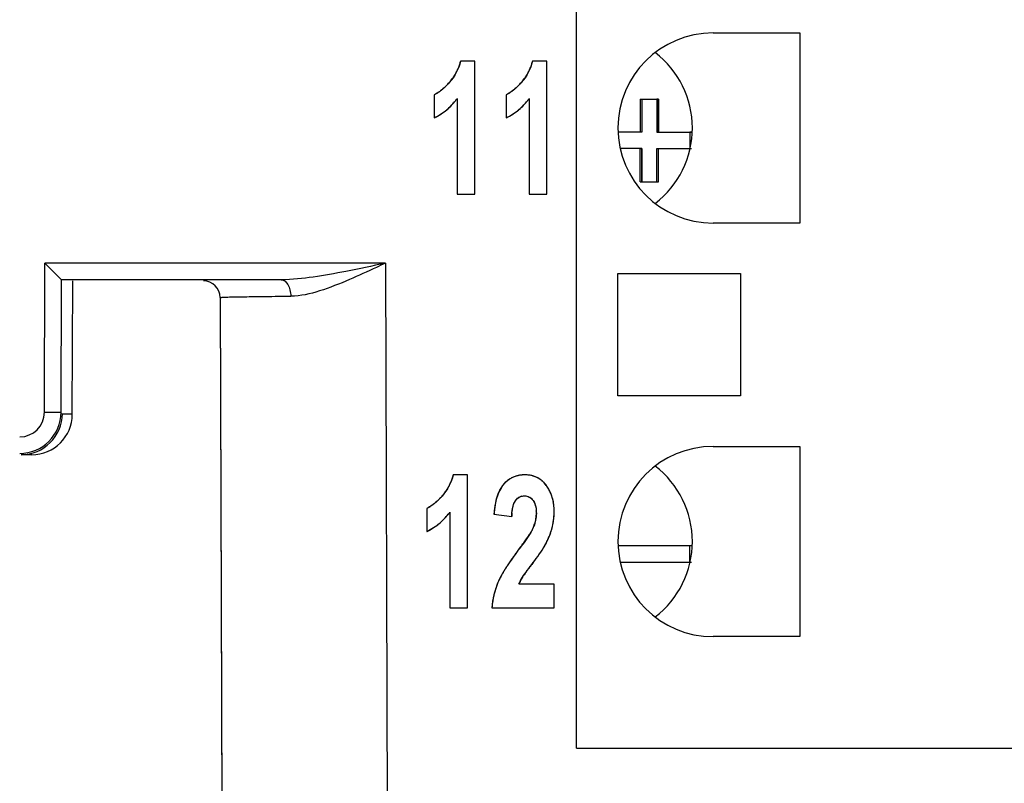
# Model space of a CAD drawing. Header units: millimetres. Extents: x 0 to 420, y 0 to 297.
# Tile 5 of 119: x 83 to 95, y 25 to 34. Entities that reach past the tile are written whole.
import ezdxf

# ---------------------------------------------------------------- set-up
doc = ezdxf.new("R2010")
doc.units = ezdxf.units.MM
doc.header["$LTSCALE"] = 23.1
doc.layers.get('0').update_dxf_attribs({"linetype": 'CONTINUOUS'})
for name, color, linetype in [('03___PRT_ALL_CURVES', 7, 'CONTINUOUS'), ('LAY0001', 7, 'CONTINUOUS'), ('PRITING', 7, 'CONTINUOUS')]:
    doc.layers.add(name, color=color, linetype=linetype)
doc.styles.get("Standard").update_dxf_attribs({"font": 'txt', "width": 0.6})
doc.dimstyles.new('DIMSTYLE_1', dxfattribs={"dimtxt": 4, "dimasz": 2.6, "dimexe": 1.2, "dimexo": 0.1, "dimgap": 1, "dimtad": 1, "dimzin": 0, "dimdsep": 46, "dimtxsty": 'Standard', "dimblk": '_FILLED', "dimblk1": '_FILLED', "dimblk2": '_FILLED', "dimcen": 0.09, "dimazin": 0, "dimtp": 0.01, "dimtm": 0.01, "dimtfac": 1, "dimtofl": 0, "dimtmove": 0, "dimatfit": 3, "dimldrblk": '_FILLED', "dimfxl": 1, "dimtolj": 1, "dimtzin": 0, "dimarcsym": 0})

# ---------------------------------------------------------------- blocks, each defined once
blk = doc.blocks.new('_FILLED')
at = {"color": 0, "linetype": 'ByBlock'}
blk.add_solid([(0, 0), (-1, 0.1923), (-1, -0.1923)], dxfattribs=at)
blk = doc.blocks.new('*D1')
at = {"color": 2, "linetype": 'Continuous', "transparency": 16777216}
for p, q in [((86.234, 128.807), (71.962, 128.807)), ((73.162, 128.807), (73.162, 71.907)), ((73.162, 15.007), (73.162, 71.907)), ((86.234, 15.007), (71.962, 15.007))]:
    blk.add_line(p, q, dxfattribs=at)
at = {"color": 2, "linetype": 'Continuous', "transparency": 16777216, "xscale": 2.6, "yscale": 2.6, "zscale": 2.6}
for p, rotation in [((73.162, 128.807), 90), ((73.162, 15.007), 270)]:
    blk.add_blockref('_FILLED', p, dxfattribs=dict(at, rotation=rotation))
at = {"color": 2, "linetype": 'Continuous', "transparency": 16777216, "insert": (68.162, 71.907), "char_height": 4, "width": 14.4, "attachment_point": 2, "rotation": 90, "line_spacing_factor": 0.9}
blk.add_mtext('113.80', dxfattribs=at)
blk = doc.blocks.new('*D6')
at = {"color": 2, "linetype": 'Continuous', "transparency": 16777216}
for p, q in [((110.466, 132.308), (63.962, 132.308)), ((65.162, 132.308), (65.162, 71.907)), ((65.162, 11.505), (65.162, 71.907)), ((110.466, 11.505), (63.962, 11.505))]:
    blk.add_line(p, q, dxfattribs=at)
at = {"color": 2, "linetype": 'Continuous', "transparency": 16777216, "xscale": 2.6, "yscale": 2.6, "zscale": 2.6}
for p, rotation in [((65.162, 132.308), 90), ((65.162, 11.505), 270)]:
    blk.add_blockref('_FILLED', p, dxfattribs=dict(at, rotation=rotation))
at = {"color": 2, "linetype": 'Continuous', "transparency": 16777216, "insert": (60.162, 71.907), "char_height": 4, "width": 14.4, "attachment_point": 2, "rotation": 90, "line_spacing_factor": 0.9}
blk.add_mtext('120.80', dxfattribs=at)

msp = doc.modelspace()

# ---------------------------------------------------------------- linework, layer by layer
at = {"color": 7, "linetype": 'Continuous'}
for p, q in [((90.072, 25.457), (90.072, 85.457)), ((91.722, 34.107), (92.772, 34.107)), ((92.772, 34.107), (92.772, 31.807)), ((92.772, 31.807), (91.722, 31.807)), ((83.641, 29.521), (83.647, 31.322)), ((87.762, 31.322), (83.647, 31.322)), ((83.847, 31.122), (83.647, 31.322)), ((87.762, 31.322), (87.793, 22.314)), ((90.572, 31.197), (92.052, 31.197)), ((90.572, 29.717), (90.572, 31.197)), ((92.052, 31.197), (92.052, 29.717)), ((83.841, 29.521), (83.847, 31.122)), ((86.503, 31.122), (83.847, 31.122)), ((83.977, 29.495), (83.982, 31.107)), ((85.763, 30.907), (85.763, 30.907)), ((85.763, 30.907), (85.817, 15.505)), ((85.763, 30.907), (85.785, 24.794)), ((92.052, 29.717), (90.572, 29.717)), ((83.641, 29.521), (83.841, 29.521)), ((83.977, 29.495), (83.857, 29.495)), ((91.722, 29.107), (92.772, 29.107)), ((92.772, 29.107), (92.772, 26.807)), ((83.487, 29.007), (83.357, 29.007)), ((92.772, 26.807), (91.722, 26.807)), ((90.072, 25.457), (105.072, 25.457))]:
    msp.add_line(p, q, dxfattribs=at)
for centre, radius, start, end in [((91.722, 32.957), 1.15, 90, 270), ((85.563, 30.907), 0.2, 0.2085, 90.026), ((85.563, 30.907), 0.2, 0.2, 90), ((83.341, 29.522), 0.5, 270.0017, 359.7983), ((83.341, 29.522), 0.3, 269.9993, 359.8007), ((83.357, 29.507), 0.5, 270, 359.8), ((83.487, 29.497), 0.49, 270, 359.8), ((91.722, 27.957), 1.15, 90, 270)]:
    msp.add_arc(centre, radius, start, end, dxfattribs=at)
for centre, major_axis, start_param, end_param in [((90.322, 32.957), (1.15, 0), 0, 0.915504), ((90.322, 32.957), (0, 1.15), -2.486301, -1.570796), ((90.322, 27.957), (0, 1.15), 3.796885, 5.627893)]:
    msp.add_ellipse(centre, major_axis=major_axis, ratio=1, start_param=start_param, end_param=end_param, dxfattribs=at)
msp.add_open_spline([(87.762, 31.322), (87.602, 31.288), (87.443, 31.254), (87.283, 31.223)], degree=3, dxfattribs=at)
for points, knots in [([(87.762, 31.322), (87.725, 31.305), (87.581, 31.238), (87.436, 31.171), (87.326, 31.124)], [0, 0, 0, 0, 0.251593, 1, 1, 1, 1]), ([(87.283, 31.223), (87.152, 31.197), (86.894, 31.151), (86.633, 31.123), (86.503, 31.122)], [0, 0, 0, 0, 0.506342, 1, 1, 1, 1]), ([(86.503, 31.122), (86.536, 31.122), (86.586, 31.074), (86.611, 30.997), (86.617, 30.948), (86.618, 30.923)], [0, 0, 0, 0, 0.406357, 0.68847, 1, 1, 1, 1]), ([(87.326, 31.124), (87.208, 31.073), (86.98, 30.982), (86.735, 30.923), (86.618, 30.923)], [0, 0, 0, 0, 0.522579, 1, 1, 1, 1]), ([(85.763, 30.907), (85.764, 30.909), (85.771, 30.908), (85.781, 30.91), (85.801, 30.911), (85.826, 30.912), (85.858, 30.913), (85.915, 30.915), (86.002, 30.916), (86.124, 30.918), (86.27, 30.92), (86.437, 30.922), (86.556, 30.922), (86.618, 30.923)], [0, 0, 0, 0, 0.005512, 0.019182, 0.04104, 0.071023, 0.10903, 0.154932, 0.269755, 0.413886, 0.58528, 0.781658, 1, 1, 1, 1])]:
    msp.add_open_spline(points, degree=3, knots=knots, dxfattribs=at)
at = {"layer": '03___PRT_ALL_CURVES', "color": 4, "linetype": 'Continuous'}
for p, q in [((88.843, 33.763), (88.669, 33.763)), ((88.843, 32.157), (88.843, 33.763)), ((89.713, 33.763), (89.539, 33.763)), ((89.713, 32.157), (89.713, 33.763)), ((88.351, 33.358), (88.351, 33.08)), ((89.221, 33.358), (89.221, 33.08)), ((88.629, 33.312), (88.629, 32.157)), ((89.499, 33.312), (89.499, 32.157)), ((88.629, 32.157), (88.843, 32.157)), ((89.499, 32.157), (89.713, 32.157)), ((88.755, 28.763), (88.581, 28.763)), ((88.755, 27.157), (88.755, 28.763)), ((88.263, 28.358), (88.263, 28.08)), ((88.541, 28.312), (88.541, 27.157)), ((89.074, 28.289), (89.288, 28.259)), ((89.536, 28.098), (89.527, 28.083)), ((89.541, 28.109), (89.536, 28.098)), ((89.801, 27.441), (89.375, 27.441)), ((89.801, 27.157), (89.801, 27.441)), ((88.541, 27.157), (88.755, 27.157)), ((89.049, 27.157), (89.801, 27.157))]:
    msp.add_line(p, q, dxfattribs=at)
for centre, radius, start, end in [((88.086, 33.905), 0.6, 337.0406, 339.3569), ((88.073, 33.909), 0.614, 339.3575, 341.6357), ((88.057, 33.915), 0.631, 341.6364, 343.8795), ((88.037, 33.92), 0.652, 343.8798, 346.0299), ((88.956, 33.905), 0.6, 337.0406, 339.3568), ((88.943, 33.909), 0.614, 339.3575, 341.6357), ((88.927, 33.915), 0.631, 341.6364, 343.8795), ((88.907, 33.92), 0.652, 343.8798, 346.0298), ((88.097, 33.901), 0.589, 322.7871, 325.1501), ((88.102, 33.897), 0.582, 325.1509, 327.5395), ((88.105, 33.896), 0.579, 327.5403, 329.9387), ((88.105, 33.896), 0.579, 329.9396, 332.3201), ((88.101, 33.898), 0.583, 332.321, 334.6879), ((88.095, 33.901), 0.59, 334.6888, 337.0399), ((88.967, 33.901), 0.589, 322.7871, 325.1501), ((88.972, 33.897), 0.582, 325.1509, 327.5395), ((88.975, 33.896), 0.579, 327.5404, 329.9387), ((88.975, 33.896), 0.579, 329.9396, 332.3201), ((88.972, 33.898), 0.583, 332.321, 334.6879), ((88.965, 33.901), 0.59, 334.6888, 337.0399), ((87.931, 34.03), 0.798, 312.2911, 314.0258), ((87.835, 34.129), 0.936, 314.0549, 316.7686), ((87.724, 34.234), 1.089, 316.7361, 318.0716), ((88.079, 33.916), 0.612, 318.0549, 320.4283), ((88.089, 33.907), 0.598, 320.4293, 322.7862), ((88.801, 34.03), 0.798, 312.2911, 314.0258), ((88.705, 34.129), 0.936, 314.0549, 316.7686), ((88.594, 34.234), 1.089, 316.7361, 318.0716), ((88.949, 33.916), 0.612, 318.0549, 320.4283), ((88.959, 33.907), 0.598, 320.4293, 322.7862), ((88.172, 33.726), 0.41, 300.4144, 302.9091), ((88.13, 33.79), 0.485, 302.9599, 307.0349), ((88.075, 33.863), 0.577, 306.9859, 309.1699), ((88.01, 33.943), 0.681, 309.1998, 312.3246), ((89.042, 33.726), 0.41, 300.4144, 302.9091), ((89, 33.79), 0.485, 302.9599, 307.0349), ((88.945, 33.863), 0.577, 306.9859, 309.1699), ((88.88, 33.943), 0.681, 309.1998, 312.3246), ((88.006, 33.764), 0.769, 312.1647, 314.446), ((87.985, 33.785), 0.798, 314.4465, 316.6737), ((87.96, 33.808), 0.832, 316.6741, 318.8407), ((87.931, 33.834), 0.871, 318.841, 320.9417), ((87.896, 33.862), 0.916, 320.943, 323.1016), ((88.876, 33.764), 0.769, 312.1647, 314.446), ((88.855, 33.785), 0.798, 314.4465, 316.6737), ((88.831, 33.808), 0.832, 316.6741, 318.8407), ((88.801, 33.834), 0.871, 318.841, 320.9416), ((88.767, 33.862), 0.916, 320.9429, 323.1015), ((88.062, 33.692), 0.677, 295.3029, 297.7518), ((88.061, 33.693), 0.679, 297.7526, 300.201), ((88.059, 33.698), 0.684, 300.2018, 302.6418), ((88.054, 33.706), 0.693, 302.6426, 305.0663), ((88.046, 33.716), 0.706, 305.0671, 307.4667), ((88.036, 33.729), 0.723, 307.4674, 309.8352), ((88.023, 33.746), 0.744, 309.8358, 312.1641), ((88.932, 33.692), 0.677, 295.3029, 297.7518), ((88.931, 33.693), 0.679, 297.7526, 300.201), ((88.929, 33.698), 0.684, 300.2018, 302.6418), ((88.924, 33.706), 0.693, 302.6426, 305.0663), ((88.916, 33.716), 0.706, 305.0671, 307.4667), ((88.906, 33.729), 0.723, 307.4674, 309.8352), ((88.893, 33.746), 0.744, 309.8358, 312.1641), ((87.998, 28.905), 0.6, 337.0406, 339.3569), ((87.985, 28.909), 0.614, 339.3575, 341.6357), ((87.969, 28.915), 0.631, 341.6364, 343.8795), ((87.949, 28.92), 0.652, 343.8798, 346.0299), ((89.461, 28.411), 0.36, 130.0448, 133.9506), ((89.448, 28.427), 0.34, 126.0595, 130.0414), ((89.44, 28.438), 0.326, 122.0447, 126.0558), ((89.435, 28.446), 0.317, 117.8826, 122.0414), ((89.433, 28.449), 0.313, 113.7022, 117.8786), ((89.434, 28.448), 0.314, 109.389, 113.6979), ((89.436, 28.443), 0.319, 105.2753, 109.3854), ((89.438, 28.432), 0.33, 101.27, 105.272), ((89.442, 28.416), 0.346, 97.2713, 101.266), ((89.444, 28.395), 0.368, 93.4784, 97.2694), ((89.446, 28.368), 0.396, 89.978, 93.4783), ((89.446, 28.358), 0.405, 86.182, 90.0325), ((89.449, 28.395), 0.368, 82.0544, 86.1811), ((89.453, 28.424), 0.339, 77.7193, 82.0516), ((89.458, 28.446), 0.316, 73.1906, 77.7156), ((89.462, 28.461), 0.301, 68.5027, 73.1859), ((89.466, 28.47), 0.291, 63.7245, 68.497), ((89.467, 28.473), 0.288, 58.9085, 63.7183), ((89.466, 28.471), 0.29, 54.1077, 58.9023), ((89.458, 28.461), 0.303, 46.8902, 54.0787), ((89.44, 28.441), 0.33, 40.5442, 46.8826), ((88.009, 28.901), 0.589, 322.7871, 325.1501), ((88.014, 28.897), 0.582, 325.1509, 327.5395), ((88.017, 28.896), 0.579, 327.5403, 329.9387), ((88.017, 28.896), 0.579, 329.9396, 332.3201), ((88.014, 28.898), 0.583, 332.321, 334.6879), ((88.007, 28.901), 0.59, 334.6888, 337.0399), ((89.519, 28.384), 0.423, 150.9865, 154.8495), ((89.475, 28.409), 0.372, 146.5425, 150.9918), ((89.441, 28.431), 0.332, 142.2556, 146.5319), ((89.418, 28.449), 0.302, 137.6497, 142.254), ((89.479, 28.393), 0.385, 133.9521, 137.6397), ((89.415, 28.42), 0.363, 36.486, 40.5701), ((89.346, 28.368), 0.448, 33.7313, 36.5168), ((89.346, 28.368), 0.448, 29.6932, 33.729), ((89.341, 28.366), 0.454, 26.2786, 29.6916), ((89.333, 28.361), 0.464, 23.0043, 26.277), ((87.843, 29.03), 0.798, 312.2911, 314.0258), ((87.747, 29.129), 0.936, 314.0549, 316.7686), ((87.636, 29.234), 1.089, 316.7361, 318.0716), ((87.991, 28.916), 0.612, 318.0549, 320.4283), ((88.001, 28.907), 0.598, 320.4293, 322.7862), ((89.915, 28.257), 0.84, 167.1793, 169.7138), ((89.806, 28.282), 0.729, 164.4886, 167.1796), ((89.697, 28.313), 0.615, 160.1941, 164.5282), ((89.436, 28.392), 0.116, 113.417, 123.4998), ((89.436, 28.39), 0.119, 103.4264, 113.3634), ((89.32, 28.356), 0.478, 19.7853, 23.0026), ((89.302, 28.349), 0.497, 16.5536, 19.7832), ((89.279, 28.343), 0.521, 13.5748, 16.5536), ((89.251, 28.336), 0.55, 10.5297, 13.5723), ((88.084, 28.726), 0.41, 300.4144, 302.9091), ((88.042, 28.79), 0.485, 302.9599, 307.0349), ((87.987, 28.863), 0.577, 306.9859, 309.1699), ((87.922, 28.943), 0.681, 309.1998, 312.3246), ((90.331, 28.199), 1.26, 173.917, 175.8621), ((90.173, 28.215), 1.102, 171.8978, 173.9166), ((90.037, 28.235), 0.964, 169.7087, 171.8994), ((89.115, 28.297), 0.471, 359.9234, 3.9646), ((89.216, 28.33), 0.584, 7.683, 10.5298), ((89.177, 28.324), 0.624, 5.0483, 7.6836), ((89.132, 28.32), 0.669, 2.414, 5.0468), ((89.08, 28.318), 0.721, 359.9848, 2.4149), ((87.918, 28.764), 0.769, 312.1647, 314.446), ((87.897, 28.785), 0.798, 314.4465, 316.6737), ((87.872, 28.808), 0.832, 316.6741, 318.8407), ((87.843, 28.834), 0.871, 318.841, 320.9417), ((87.809, 28.862), 0.916, 320.943, 323.1016), ((90.117, 28.225), 0.829, 174.6961, 177.6249), ((89.154, 28.304), 0.433, 344.3713, 348.6091), ((89.18, 28.299), 0.406, 348.6131, 353.0701), ((89.2, 28.296), 0.386, 353.0617, 359.9791), ((89.054, 28.311), 0.747, 349.6947, 352.3142), ((89.032, 28.314), 0.769, 352.3151, 354.8905), ((89.005, 28.316), 0.796, 354.8913, 357.4135), ((88.972, 28.318), 0.83, 357.4152, 0.0099), ((87.974, 28.692), 0.677, 295.3029, 297.7518), ((87.973, 28.693), 0.679, 297.7526, 300.201), ((87.971, 28.698), 0.684, 300.2018, 302.6418), ((87.966, 28.706), 0.693, 302.6426, 305.0663), ((87.958, 28.716), 0.706, 305.0671, 307.4667), ((87.948, 28.729), 0.723, 307.4674, 309.8352), ((87.935, 28.746), 0.744, 309.8358, 312.1641), ((89.04, 28.344), 0.554, 334.8588, 337.2521), ((89.079, 28.328), 0.511, 337.2437, 340.451), ((89.119, 28.314), 0.469, 340.4452, 344.3696), ((88.975, 28.336), 0.829, 340.7937, 342.9351), ((89.015, 28.324), 0.788, 342.9422, 344.3533), ((89.082, 28.305), 0.719, 344.3605, 347.0388), ((89.07, 28.308), 0.73, 347.0399, 349.6937), ((86.461, 30.086), 3.665, 324.215, 324.687), ((87.062, 29.66), 2.928, 324.6855, 325.234), ((87.571, 29.308), 2.31, 325.2325, 325.8613), ((87.995, 29.02), 1.797, 325.859, 326.5951), ((88.38, 28.766), 1.336, 326.5828, 327.6484), ((88.704, 28.561), 0.952, 327.6464, 328.8656), ((88.939, 28.419), 0.678, 328.8645, 330.2366), ((88.732, 28.435), 1.092, 334.027, 335.3084), ((88.8, 28.405), 1.018, 335.3022, 337.1823), ((88.873, 28.374), 0.939, 337.1801, 339.3358), ((88.929, 28.353), 0.879, 339.3444, 340.7994), ((83.83, 32.015), 6.927, 323.0101, 323.444), ((84.962, 31.175), 5.518, 323.4478, 323.8117), ((85.767, 30.586), 4.52, 323.8111, 324.2163), ((88.414, 28.669), 1.486, 325.7811, 326.5104), ((88.676, 28.496), 1.172, 326.4994, 327.5818), ((88.907, 28.348), 0.897, 327.5817, 328.7719), ((88.585, 28.51), 1.257, 331.3662, 332.4054), ((88.66, 28.471), 1.172, 332.3992, 334.0222), ((91.719, 26.036), 2.971, 145.0399, 145.9426), ((92.065, 25.794), 3.394, 144.2896, 145.0426), ((92.409, 25.547), 3.817, 143.6277, 144.291), ((92.763, 25.286), 4.256, 143.0138, 143.6283), ((85.469, 30.805), 5.124, 322.754, 323.1345), ((86.208, 30.25), 4.2, 323.1363, 323.4932), ((86.881, 29.753), 3.363, 323.4856, 324.0909), ((87.43, 29.354), 2.684, 324.0975, 324.5764), ((87.807, 29.087), 2.223, 324.5751, 325.1318), ((88.135, 28.858), 1.823, 325.1302, 325.782), ((90.85, 26.605), 1.932, 147.8157, 148.9175), ((91.122, 26.433), 2.253, 146.7804, 147.8162), ((91.406, 26.248), 2.593, 145.9447, 146.7842), ((93.713, 24.492), 5.259, 143.3929, 143.6504), ((95.077, 23.478), 6.958, 143.0922, 143.3901), ((97.376, 21.75), 9.835, 142.7506, 143.0883), ((90.009, 27.077), 0.968, 152.9439, 154.7369), ((90.186, 26.986), 1.166, 151.53, 152.9527), ((90.385, 26.878), 1.393, 150.0882, 151.5274), ((90.61, 26.749), 1.652, 148.9168, 150.0938), ((89.859, 27.244), 0.523, 150.265, 152.9244), ((89.909, 27.215), 0.58, 147.6036, 150.2635), ((91.063, 26.419), 1.982, 144.283, 145.0703), ((92.317, 25.518), 3.527, 143.6267, 144.2847), ((89.981, 27.097), 0.934, 161.7365, 163.2559), ((89.979, 27.098), 0.931, 160.0564, 161.7364), ((89.977, 27.099), 0.929, 158.4244, 160.0562), ((89.977, 27.099), 0.929, 156.9469, 158.4242), ((89.84, 27.156), 0.781, 154.7278, 156.9045), ((89.774, 27.285), 0.428, 155.6999, 158.5711), ((89.815, 27.267), 0.473, 152.924, 155.6998), ((90.014, 27.09), 0.967, 169.5809, 171.1943), ((90.005, 27.091), 0.958, 168.0919, 169.5806), ((89.997, 27.093), 0.95, 166.4961, 168.0919), ((89.991, 27.094), 0.944, 164.8397, 166.496), ((89.985, 27.096), 0.938, 163.2561, 164.8395), ((90.049, 27.085), 1.002, 174.2431, 175.9165), ((90.036, 27.087), 0.99, 172.8398, 174.2424), ((90.025, 27.088), 0.978, 171.1945, 172.8401)]:
    msp.add_arc(centre, radius, start, end, dxfattribs=at)
for points in [[(88.379, 33.373), (88.37, 33.367), (88.36, 33.363), (88.351, 33.358)], [(89.249, 33.373), (89.24, 33.367), (89.231, 33.363), (89.221, 33.358)], [(89.136, 28.564), (89.13, 28.55), (89.124, 28.536), (89.118, 28.521)], [(89.321, 28.429), (89.325, 28.437), (89.329, 28.444), (89.334, 28.451)], [(89.334, 28.451), (89.338, 28.457), (89.343, 28.463), (89.348, 28.469)], [(89.348, 28.469), (89.355, 28.477), (89.363, 28.483), (89.371, 28.489)], [(89.409, 28.505), (89.419, 28.508), (89.43, 28.509), (89.441, 28.509)], [(89.441, 28.509), (89.452, 28.509), (89.462, 28.508), (89.472, 28.505)], [(89.472, 28.505), (89.479, 28.504), (89.486, 28.502), (89.492, 28.499)], [(89.492, 28.499), (89.501, 28.495), (89.51, 28.49), (89.518, 28.484)], [(89.518, 28.484), (89.528, 28.476), (89.538, 28.466), (89.547, 28.453)], [(89.547, 28.453), (89.551, 28.447), (89.555, 28.44), (89.559, 28.433)], [(88.291, 28.373), (88.282, 28.367), (88.273, 28.363), (88.263, 28.358)], [(89.291, 28.301), (89.292, 28.315), (89.294, 28.328), (89.296, 28.34)], [(89.296, 28.34), (89.297, 28.352), (89.3, 28.363), (89.302, 28.373)], [(89.302, 28.373), (89.305, 28.384), (89.307, 28.394), (89.311, 28.403)], [(89.311, 28.403), (89.314, 28.412), (89.317, 28.421), (89.321, 28.429)], [(89.559, 28.433), (89.562, 28.427), (89.566, 28.419), (89.568, 28.411)], [(89.568, 28.411), (89.571, 28.404), (89.574, 28.395), (89.576, 28.387)], [(89.576, 28.387), (89.578, 28.378), (89.58, 28.369), (89.582, 28.359)], [(89.582, 28.359), (89.583, 28.349), (89.584, 28.339), (89.585, 28.329)], [(89.675, 27.883), (89.68, 27.892), (89.684, 27.9), (89.688, 27.907)], [(89.419, 27.526), (89.423, 27.534), (89.43, 27.543), (89.437, 27.554)]]:
    msp.add_open_spline(points, degree=3, dxfattribs=at)
at = {"layer": 'LAY0001', "color": 7, "linetype": 'Continuous'}
for p, q in [((90.862, 33.307), (91.062, 33.307)), ((90.862, 33.307), (90.862, 32.907)), ((91.062, 33.307), (91.062, 32.907)), ((90.862, 32.907), (90.572, 32.907)), ((91.062, 32.907), (91.462, 32.907)), ((90.862, 32.707), (90.601, 32.707)), ((90.862, 32.307), (90.862, 32.707)), ((91.062, 32.707), (91.462, 32.707)), ((91.062, 32.307), (91.062, 32.707)), ((90.862, 32.307), (91.062, 32.307)), ((91.462, 27.907), (90.572, 27.907)), ((90.601, 27.707), (91.462, 27.707))]:
    msp.add_line(p, q, dxfattribs=at)
at = {"layer": 'PRITING', "color": 4, "linetype": 'Continuous'}
for p, q in [((88.843, 33.763), (88.669, 33.763)), ((88.843, 32.157), (88.843, 33.763)), ((89.713, 33.763), (89.539, 33.763)), ((89.713, 32.157), (89.713, 33.763)), ((88.351, 33.358), (88.351, 33.08)), ((89.221, 33.358), (89.221, 33.08)), ((88.629, 33.312), (88.629, 32.157)), ((89.499, 33.312), (89.499, 32.157)), ((88.629, 32.157), (88.843, 32.157)), ((89.499, 32.157), (89.713, 32.157)), ((88.755, 28.763), (88.581, 28.763)), ((88.755, 27.157), (88.755, 28.763)), ((88.263, 28.358), (88.263, 28.08)), ((88.541, 28.312), (88.541, 27.157)), ((89.074, 28.289), (89.288, 28.259)), ((89.536, 28.098), (89.527, 28.083)), ((89.541, 28.109), (89.536, 28.098)), ((89.801, 27.441), (89.375, 27.441)), ((89.801, 27.157), (89.801, 27.441)), ((88.541, 27.157), (88.755, 27.157)), ((89.049, 27.157), (89.801, 27.157))]:
    msp.add_line(p, q, dxfattribs=at)
at = {"layer": 'PRITING', "color": 7, "linetype": 'Continuous'}
for p, q in [((90.842, 33.307), (91.042, 33.307)), ((90.842, 33.307), (90.842, 32.907)), ((90.862, 33.307), (90.862, 32.907)), ((91.062, 33.307), (91.042, 33.307)), ((91.042, 33.307), (91.042, 32.907)), ((91.062, 32.907), (91.062, 33.307)), ((90.842, 32.907), (90.572, 32.907)), ((90.862, 32.907), (90.842, 32.907)), ((91.042, 32.907), (91.442, 32.907)), ((91.462, 32.907), (91.442, 32.907)), ((91.442, 32.907), (91.442, 32.707)), ((90.842, 32.707), (90.601, 32.707)), ((90.842, 32.707), (90.862, 32.707)), ((90.842, 32.307), (90.842, 32.707)), ((90.862, 32.707), (90.862, 32.307)), ((91.042, 32.707), (91.442, 32.707)), ((91.042, 32.307), (91.042, 32.707)), ((91.062, 32.307), (91.062, 32.707)), ((91.442, 32.707), (91.462, 32.707)), ((90.842, 32.307), (91.042, 32.307)), ((91.042, 32.307), (91.062, 32.307)), ((91.442, 27.907), (90.572, 27.907)), ((91.462, 27.907), (91.442, 27.907)), ((91.442, 27.707), (91.442, 27.907)), ((90.601, 27.707), (91.442, 27.707)), ((91.442, 27.707), (91.462, 27.707))]:
    msp.add_line(p, q, dxfattribs=at)
at = {"layer": 'PRITING', "color": 4, "linetype": 'Continuous'}
for centre, radius, start, end in [((88.086, 33.905), 0.6, 337.0406, 339.3569), ((88.073, 33.909), 0.614, 339.3575, 341.6357), ((88.057, 33.915), 0.631, 341.6364, 343.8795), ((88.037, 33.92), 0.652, 343.8798, 346.0299), ((88.956, 33.905), 0.6, 337.0406, 339.3568), ((88.943, 33.909), 0.614, 339.3575, 341.6357), ((88.927, 33.915), 0.631, 341.6364, 343.8795), ((88.907, 33.92), 0.652, 343.8798, 346.0298), ((88.097, 33.901), 0.589, 322.7871, 325.1501), ((88.102, 33.897), 0.582, 325.1509, 327.5395), ((88.105, 33.896), 0.579, 327.5403, 329.9387), ((88.105, 33.896), 0.579, 329.9396, 332.3201), ((88.101, 33.898), 0.583, 332.321, 334.6879), ((88.095, 33.901), 0.59, 334.6888, 337.0399), ((88.967, 33.901), 0.589, 322.7871, 325.1501), ((88.972, 33.897), 0.582, 325.1509, 327.5395), ((88.975, 33.896), 0.579, 327.5404, 329.9387), ((88.975, 33.896), 0.579, 329.9396, 332.3201), ((88.972, 33.898), 0.583, 332.321, 334.6879), ((88.965, 33.901), 0.59, 334.6888, 337.0399), ((87.931, 34.03), 0.798, 312.2911, 314.0258), ((87.835, 34.129), 0.936, 314.0549, 316.7686), ((87.724, 34.234), 1.089, 316.7361, 318.0716), ((88.079, 33.916), 0.612, 318.0549, 320.4283), ((88.089, 33.907), 0.598, 320.4293, 322.7862), ((88.801, 34.03), 0.798, 312.2911, 314.0258), ((88.705, 34.129), 0.936, 314.0549, 316.7686), ((88.594, 34.234), 1.089, 316.7361, 318.0716), ((88.949, 33.916), 0.612, 318.0549, 320.4283), ((88.959, 33.907), 0.598, 320.4293, 322.7862), ((88.172, 33.726), 0.41, 300.4144, 302.9091), ((88.13, 33.79), 0.485, 302.9599, 307.0349), ((88.075, 33.863), 0.577, 306.9859, 309.1699), ((88.01, 33.943), 0.681, 309.1998, 312.3246), ((89.042, 33.726), 0.41, 300.4144, 302.9091), ((89, 33.79), 0.485, 302.9599, 307.0349), ((88.945, 33.863), 0.577, 306.9859, 309.1699), ((88.88, 33.943), 0.681, 309.1998, 312.3246), ((88.006, 33.764), 0.769, 312.1647, 314.446), ((87.985, 33.785), 0.798, 314.4465, 316.6737), ((87.96, 33.808), 0.832, 316.6741, 318.8407), ((87.931, 33.834), 0.871, 318.841, 320.9417), ((87.896, 33.862), 0.916, 320.943, 323.1016), ((88.876, 33.764), 0.769, 312.1647, 314.446), ((88.855, 33.785), 0.798, 314.4465, 316.6737), ((88.831, 33.808), 0.832, 316.6741, 318.8407), ((88.801, 33.834), 0.871, 318.841, 320.9416), ((88.767, 33.862), 0.916, 320.9429, 323.1015), ((88.062, 33.692), 0.677, 295.3029, 297.7518), ((88.061, 33.693), 0.679, 297.7526, 300.201), ((88.059, 33.698), 0.684, 300.2018, 302.6418), ((88.054, 33.706), 0.693, 302.6426, 305.0663), ((88.046, 33.716), 0.706, 305.0671, 307.4667), ((88.036, 33.729), 0.723, 307.4674, 309.8352), ((88.023, 33.746), 0.744, 309.8358, 312.1641), ((88.932, 33.692), 0.677, 295.3029, 297.7518), ((88.931, 33.693), 0.679, 297.7526, 300.201), ((88.929, 33.698), 0.684, 300.2018, 302.6418), ((88.924, 33.706), 0.693, 302.6426, 305.0663), ((88.916, 33.716), 0.706, 305.0671, 307.4667), ((88.906, 33.729), 0.723, 307.4674, 309.8352), ((88.893, 33.746), 0.744, 309.8358, 312.1641), ((87.998, 28.905), 0.6, 337.0406, 339.3569), ((87.985, 28.909), 0.614, 339.3575, 341.6357), ((87.969, 28.915), 0.631, 341.6364, 343.8795), ((87.949, 28.92), 0.652, 343.8798, 346.0299), ((89.461, 28.411), 0.36, 130.0448, 133.9506), ((89.448, 28.427), 0.34, 126.0595, 130.0414), ((89.44, 28.438), 0.326, 122.0447, 126.0558), ((89.435, 28.446), 0.317, 117.8826, 122.0414), ((89.433, 28.449), 0.313, 113.7022, 117.8786), ((89.434, 28.448), 0.314, 109.389, 113.6979), ((89.436, 28.443), 0.319, 105.2753, 109.3854), ((89.438, 28.432), 0.33, 101.27, 105.272), ((89.442, 28.416), 0.346, 97.2713, 101.266), ((89.444, 28.395), 0.368, 93.4784, 97.2694), ((89.446, 28.368), 0.396, 89.978, 93.4783), ((89.446, 28.358), 0.405, 86.182, 90.0325), ((89.449, 28.395), 0.368, 82.0544, 86.1811), ((89.453, 28.424), 0.339, 77.7193, 82.0516), ((89.458, 28.446), 0.316, 73.1906, 77.7156), ((89.462, 28.461), 0.301, 68.5027, 73.1859), ((89.466, 28.47), 0.291, 63.7245, 68.497), ((89.467, 28.473), 0.288, 58.9085, 63.7183), ((89.466, 28.471), 0.29, 54.1077, 58.9023), ((89.458, 28.461), 0.303, 46.8902, 54.0787), ((89.44, 28.441), 0.33, 40.5442, 46.8826), ((88.009, 28.901), 0.589, 322.7871, 325.1501), ((88.014, 28.897), 0.582, 325.1509, 327.5395), ((88.017, 28.896), 0.579, 327.5403, 329.9387), ((88.017, 28.896), 0.579, 329.9396, 332.3201), ((88.014, 28.898), 0.583, 332.321, 334.6879), ((88.007, 28.901), 0.59, 334.6888, 337.0399), ((89.519, 28.384), 0.423, 150.9865, 154.8495), ((89.475, 28.409), 0.372, 146.5425, 150.9918), ((89.441, 28.431), 0.332, 142.2556, 146.5319), ((89.418, 28.449), 0.302, 137.6497, 142.254), ((89.479, 28.393), 0.385, 133.9521, 137.6397), ((89.415, 28.42), 0.363, 36.486, 40.5701), ((89.346, 28.368), 0.448, 33.7313, 36.5168), ((89.346, 28.368), 0.448, 29.6932, 33.729), ((89.341, 28.366), 0.454, 26.2786, 29.6916), ((89.333, 28.361), 0.464, 23.0043, 26.277), ((87.843, 29.03), 0.798, 312.2911, 314.0258), ((87.747, 29.129), 0.936, 314.0549, 316.7686), ((87.636, 29.234), 1.089, 316.7361, 318.0716), ((87.991, 28.916), 0.612, 318.0549, 320.4283), ((88.001, 28.907), 0.598, 320.4293, 322.7862), ((89.915, 28.257), 0.84, 167.1793, 169.7138), ((89.806, 28.282), 0.729, 164.4886, 167.1796), ((89.697, 28.313), 0.615, 160.1941, 164.5282), ((89.436, 28.392), 0.116, 113.417, 123.4998), ((89.436, 28.39), 0.119, 103.4264, 113.3634), ((89.32, 28.356), 0.478, 19.7853, 23.0026), ((89.302, 28.349), 0.497, 16.5536, 19.7832), ((89.279, 28.343), 0.521, 13.5748, 16.5536), ((89.251, 28.336), 0.55, 10.5297, 13.5723), ((88.084, 28.726), 0.41, 300.4144, 302.9091), ((88.042, 28.79), 0.485, 302.9599, 307.0349), ((87.987, 28.863), 0.577, 306.9859, 309.1699), ((87.922, 28.943), 0.681, 309.1998, 312.3246), ((90.331, 28.199), 1.26, 173.917, 175.8621), ((90.173, 28.215), 1.102, 171.8978, 173.9166), ((90.037, 28.235), 0.964, 169.7087, 171.8994), ((89.115, 28.297), 0.471, 359.9234, 3.9646), ((89.216, 28.33), 0.584, 7.683, 10.5298), ((89.177, 28.324), 0.624, 5.0483, 7.6836), ((89.132, 28.32), 0.669, 2.414, 5.0468), ((89.08, 28.318), 0.721, 359.9848, 2.4149), ((87.918, 28.764), 0.769, 312.1647, 314.446), ((87.897, 28.785), 0.798, 314.4465, 316.6737), ((87.872, 28.808), 0.832, 316.6741, 318.8407), ((87.843, 28.834), 0.871, 318.841, 320.9417), ((87.809, 28.862), 0.916, 320.943, 323.1016), ((90.117, 28.225), 0.829, 174.6961, 177.6249), ((89.154, 28.304), 0.433, 344.3713, 348.6091), ((89.18, 28.299), 0.406, 348.6131, 353.0701), ((89.2, 28.296), 0.386, 353.0617, 359.9791), ((89.054, 28.311), 0.747, 349.6947, 352.3142), ((89.032, 28.314), 0.769, 352.3151, 354.8905), ((89.005, 28.316), 0.796, 354.8913, 357.4135), ((88.972, 28.318), 0.83, 357.4152, 0.0099), ((87.974, 28.692), 0.677, 295.3029, 297.7518), ((87.973, 28.693), 0.679, 297.7526, 300.201), ((87.971, 28.698), 0.684, 300.2018, 302.6418), ((87.966, 28.706), 0.693, 302.6426, 305.0663), ((87.958, 28.716), 0.706, 305.0671, 307.4667), ((87.948, 28.729), 0.723, 307.4674, 309.8352), ((87.935, 28.746), 0.744, 309.8358, 312.1641), ((89.04, 28.344), 0.554, 334.8588, 337.2521), ((89.079, 28.328), 0.511, 337.2437, 340.451), ((89.119, 28.314), 0.469, 340.4452, 344.3696), ((88.975, 28.336), 0.829, 340.7937, 342.9351), ((89.015, 28.324), 0.788, 342.9422, 344.3533), ((89.082, 28.305), 0.719, 344.3605, 347.0388), ((89.07, 28.308), 0.73, 347.0399, 349.6937), ((86.461, 30.086), 3.665, 324.215, 324.687), ((87.062, 29.66), 2.928, 324.6855, 325.234), ((87.571, 29.308), 2.31, 325.2325, 325.8613), ((87.995, 29.02), 1.797, 325.859, 326.5951), ((88.38, 28.766), 1.336, 326.5828, 327.6484), ((88.704, 28.561), 0.952, 327.6464, 328.8656), ((88.939, 28.419), 0.678, 328.8645, 330.2366), ((88.732, 28.435), 1.092, 334.027, 335.3084), ((88.8, 28.405), 1.018, 335.3022, 337.1823), ((88.873, 28.374), 0.939, 337.1801, 339.3358), ((88.929, 28.353), 0.879, 339.3444, 340.7994), ((83.83, 32.015), 6.927, 323.0101, 323.444), ((84.962, 31.175), 5.518, 323.4478, 323.8117), ((85.767, 30.586), 4.52, 323.8111, 324.2163), ((88.414, 28.669), 1.486, 325.7811, 326.5104), ((88.676, 28.496), 1.172, 326.4994, 327.5818), ((88.907, 28.348), 0.897, 327.5817, 328.7719), ((88.585, 28.51), 1.257, 331.3662, 332.4054), ((88.66, 28.471), 1.172, 332.3992, 334.0222), ((91.719, 26.036), 2.971, 145.0399, 145.9426), ((92.065, 25.794), 3.394, 144.2896, 145.0426), ((92.409, 25.547), 3.817, 143.6277, 144.291), ((92.763, 25.286), 4.256, 143.0138, 143.6283), ((85.469, 30.805), 5.124, 322.754, 323.1345), ((86.208, 30.25), 4.2, 323.1363, 323.4932), ((86.881, 29.753), 3.363, 323.4856, 324.0909), ((87.43, 29.354), 2.684, 324.0975, 324.5764), ((87.807, 29.087), 2.223, 324.5751, 325.1318), ((88.135, 28.858), 1.823, 325.1302, 325.782), ((90.85, 26.605), 1.932, 147.8157, 148.9175), ((91.122, 26.433), 2.253, 146.7804, 147.8162), ((91.406, 26.248), 2.593, 145.9447, 146.7842), ((93.713, 24.492), 5.259, 143.3929, 143.6504), ((95.077, 23.478), 6.958, 143.0922, 143.3901), ((97.376, 21.75), 9.835, 142.7506, 143.0883), ((90.009, 27.077), 0.968, 152.9439, 154.7369), ((90.186, 26.986), 1.166, 151.53, 152.9527), ((90.385, 26.878), 1.393, 150.0882, 151.5274), ((90.61, 26.749), 1.652, 148.9168, 150.0938), ((89.859, 27.244), 0.523, 150.265, 152.9244), ((89.909, 27.215), 0.58, 147.6036, 150.2635), ((91.063, 26.419), 1.982, 144.283, 145.0703), ((92.317, 25.518), 3.527, 143.6267, 144.2847), ((89.981, 27.097), 0.934, 161.7365, 163.2559), ((89.979, 27.098), 0.931, 160.0564, 161.7364), ((89.977, 27.099), 0.929, 158.4244, 160.0562), ((89.977, 27.099), 0.929, 156.9469, 158.4242), ((89.84, 27.156), 0.781, 154.7278, 156.9045), ((89.774, 27.285), 0.428, 155.6999, 158.5711), ((89.815, 27.267), 0.473, 152.924, 155.6998), ((90.014, 27.09), 0.967, 169.5809, 171.1943), ((90.005, 27.091), 0.958, 168.0919, 169.5806), ((89.997, 27.093), 0.95, 166.4961, 168.0919), ((89.991, 27.094), 0.944, 164.8397, 166.496), ((89.985, 27.096), 0.938, 163.2561, 164.8395), ((90.049, 27.085), 1.002, 174.2431, 175.9165), ((90.036, 27.087), 0.99, 172.8398, 174.2424), ((90.025, 27.088), 0.978, 171.1945, 172.8401)]:
    msp.add_arc(centre, radius, start, end, dxfattribs=at)
at = {"layer": 'PRITING', "color": 7, "linetype": 'Continuous'}
for centre, radius, start, end in [((87.895, 33.863), 0.917, 321.07, 323.1), ((88.766, 33.863), 0.917, 321.07, 323.1), ((89.478, 28.394), 0.384, 133.9803, 137.6431), ((89.349, 28.371), 0.444, 33.1296, 36.5316), ((89.654, 28.327), 0.57, 159.3586, 161.6772), ((87.808, 28.863), 0.917, 321.07, 323.1), ((89.056, 28.337), 0.536, 334.8059, 338.4612), ((88.976, 28.336), 0.828, 339.4781, 344.3019), ((83.8, 32.039), 6.966, 323.0037, 323.3245), ((88.636, 28.483), 1.2, 331.3355, 334.167), ((90.83, 26.617), 1.909, 147.9127, 149.0189), ((91.102, 26.446), 2.23, 146.9226, 147.9211)]:
    msp.add_arc(centre, radius, start, end, dxfattribs=at)
for points in [[(88.669, 33.763), (88.646, 33.669), (88.599, 33.579), (88.534, 33.507)], [(89.539, 33.763), (89.516, 33.669), (89.469, 33.579), (89.404, 33.507)], [(88.47, 33.442), (88.434, 33.409), (88.395, 33.379), (88.351, 33.358)], [(88.534, 33.507), (88.514, 33.484), (88.492, 33.462), (88.47, 33.442)], [(89.34, 33.442), (89.304, 33.409), (89.265, 33.379), (89.221, 33.358)], [(89.404, 33.507), (89.384, 33.484), (89.362, 33.462), (89.34, 33.442)], [(88.506, 33.181), (88.544, 33.213), (88.578, 33.249), (88.609, 33.287)], [(89.376, 33.181), (89.414, 33.213), (89.448, 33.249), (89.479, 33.287)], [(88.351, 33.08), (88.407, 33.106), (88.459, 33.141), (88.506, 33.181)], [(89.221, 33.08), (89.277, 33.106), (89.33, 33.141), (89.376, 33.181)], [(88.581, 28.763), (88.558, 28.669), (88.511, 28.579), (88.446, 28.507)], [(89.706, 28.635), (89.691, 28.656), (89.674, 28.675), (89.655, 28.691)], [(89.163, 28.612), (89.146, 28.586), (89.132, 28.557), (89.121, 28.528)], [(89.194, 28.653), (89.183, 28.64), (89.172, 28.626), (89.163, 28.612)], [(88.446, 28.507), (88.426, 28.484), (88.404, 28.462), (88.382, 28.442)], [(89.113, 28.506), (89.09, 28.437), (89.079, 28.363), (89.074, 28.289)], [(89.334, 28.451), (89.342, 28.463), (89.352, 28.474), (89.363, 28.483)], [(89.363, 28.483), (89.384, 28.5), (89.413, 28.509), (89.441, 28.509)], [(89.441, 28.509), (89.461, 28.509), (89.483, 28.505), (89.501, 28.495)], [(89.501, 28.495), (89.519, 28.485), (89.535, 28.47), (89.547, 28.453)], [(89.547, 28.453), (89.578, 28.409), (89.586, 28.35), (89.586, 28.296)], [(88.382, 28.442), (88.346, 28.409), (88.307, 28.379), (88.263, 28.358)], [(88.418, 28.181), (88.456, 28.213), (88.49, 28.249), (88.521, 28.287)], [(89.586, 28.296), (89.586, 28.243), (89.574, 28.189), (89.555, 28.14)], [(89.774, 28.112), (89.793, 28.178), (89.801, 28.249), (89.801, 28.318)], [(88.263, 28.08), (88.319, 28.106), (88.372, 28.141), (88.418, 28.181)], [(89.541, 28.109), (89.534, 28.094), (89.526, 28.08), (89.518, 28.066)], [(89.518, 28.066), (89.478, 28.001), (89.432, 27.939), (89.387, 27.878)], [(89.716, 27.96), (89.729, 27.988), (89.741, 28.016), (89.752, 28.045)], [(89.363, 27.847), (89.318, 27.787), (89.274, 27.726), (89.234, 27.663)], [(89.476, 27.607), (89.499, 27.64), (89.524, 27.672), (89.548, 27.703)], [(89.193, 27.599), (89.167, 27.555), (89.142, 27.51), (89.122, 27.462)], [(89.375, 27.441), (89.387, 27.471), (89.402, 27.499), (89.419, 27.526)], [(89.419, 27.526), (89.436, 27.554), (89.456, 27.581), (89.476, 27.607)], [(89.122, 27.462), (89.081, 27.366), (89.056, 27.261), (89.049, 27.157)]]:
    msp.add_open_spline(points, degree=3, dxfattribs=at)
at = {"layer": 'PRITING', "color": 4, "linetype": 'Continuous'}
for points in [[(88.379, 33.373), (88.37, 33.367), (88.36, 33.363), (88.351, 33.358)], [(89.249, 33.373), (89.24, 33.367), (89.231, 33.363), (89.221, 33.358)], [(89.136, 28.564), (89.13, 28.55), (89.124, 28.536), (89.118, 28.521)], [(89.321, 28.429), (89.325, 28.437), (89.329, 28.444), (89.334, 28.451)], [(89.334, 28.451), (89.338, 28.457), (89.343, 28.463), (89.348, 28.469)], [(89.348, 28.469), (89.355, 28.477), (89.363, 28.483), (89.371, 28.489)], [(89.409, 28.505), (89.419, 28.508), (89.43, 28.509), (89.441, 28.509)], [(89.441, 28.509), (89.452, 28.509), (89.462, 28.508), (89.472, 28.505)], [(89.472, 28.505), (89.479, 28.504), (89.486, 28.502), (89.492, 28.499)], [(89.492, 28.499), (89.501, 28.495), (89.51, 28.49), (89.518, 28.484)], [(89.518, 28.484), (89.528, 28.476), (89.538, 28.466), (89.547, 28.453)], [(89.547, 28.453), (89.551, 28.447), (89.555, 28.44), (89.559, 28.433)], [(88.291, 28.373), (88.282, 28.367), (88.273, 28.363), (88.263, 28.358)], [(89.291, 28.301), (89.292, 28.315), (89.294, 28.328), (89.296, 28.34)], [(89.296, 28.34), (89.297, 28.352), (89.3, 28.363), (89.302, 28.373)], [(89.302, 28.373), (89.305, 28.384), (89.307, 28.394), (89.311, 28.403)], [(89.311, 28.403), (89.314, 28.412), (89.317, 28.421), (89.321, 28.429)], [(89.559, 28.433), (89.562, 28.427), (89.566, 28.419), (89.568, 28.411)], [(89.568, 28.411), (89.571, 28.404), (89.574, 28.395), (89.576, 28.387)], [(89.576, 28.387), (89.578, 28.378), (89.58, 28.369), (89.582, 28.359)], [(89.582, 28.359), (89.583, 28.349), (89.584, 28.339), (89.585, 28.329)], [(89.675, 27.883), (89.68, 27.892), (89.684, 27.9), (89.688, 27.907)], [(89.419, 27.526), (89.423, 27.534), (89.43, 27.543), (89.437, 27.554)]]:
    msp.add_open_spline(points, degree=3, dxfattribs=at)
at = {"layer": 'PRITING', "color": 7, "linetype": 'Continuous'}
for points, knots in [([(89.446, 28.763), (89.403, 28.763), (89.316, 28.749), (89.242, 28.7), (89.211, 28.67)], [0, 0, 0, 0, 0.500137, 1, 1, 1, 1]), ([(89.655, 28.691), (89.626, 28.715), (89.559, 28.753), (89.483, 28.763), (89.446, 28.763)], [0, 0, 0, 0, 0.499597, 1, 1, 1, 1]), ([(89.801, 28.318), (89.801, 28.37), (89.791, 28.473), (89.75, 28.57), (89.721, 28.614)], [0, 0, 0, 0, 0.500374, 1, 1, 1, 1]), ([(89.288, 28.259), (89.289, 28.292), (89.295, 28.358), (89.315, 28.424), (89.334, 28.451)], [0, 0, 0, 0, 0.501183, 1, 1, 1, 1]), ([(89.548, 27.703), (89.573, 27.736), (89.622, 27.803), (89.669, 27.871), (89.688, 27.907)], [0, 0, 0, 0, 0.500098, 1, 1, 1, 1])]:
    msp.add_open_spline(points, degree=3, knots=knots, dxfattribs=at)

# ---------------------------------------------------------------- dimensions: what is measured, and where the dimension line sits
at = {"color": 2, "linetype": 'Continuous'}
for base, p1, p2, picture, middle in [((65.162, 11.505), (110.566, 132.308), (110.566, 11.505), '*D6', (65.162, 72.207)), ((73.162, 15.007), (86.334, 128.807), (86.334, 15.007), '*D1', (73.162, 72.207))]:
    dim = msp.add_linear_dim(base=base, p1=p1, p2=p2, angle=270, dimstyle='DIMSTYLE_1', dxfattribs=at)
    dim.commit()
    dim.dimension.update_dxf_attribs({"geometry": picture, "text_midpoint": middle, "dimtype": 160})

doc.saveas('drawing.dxf')
